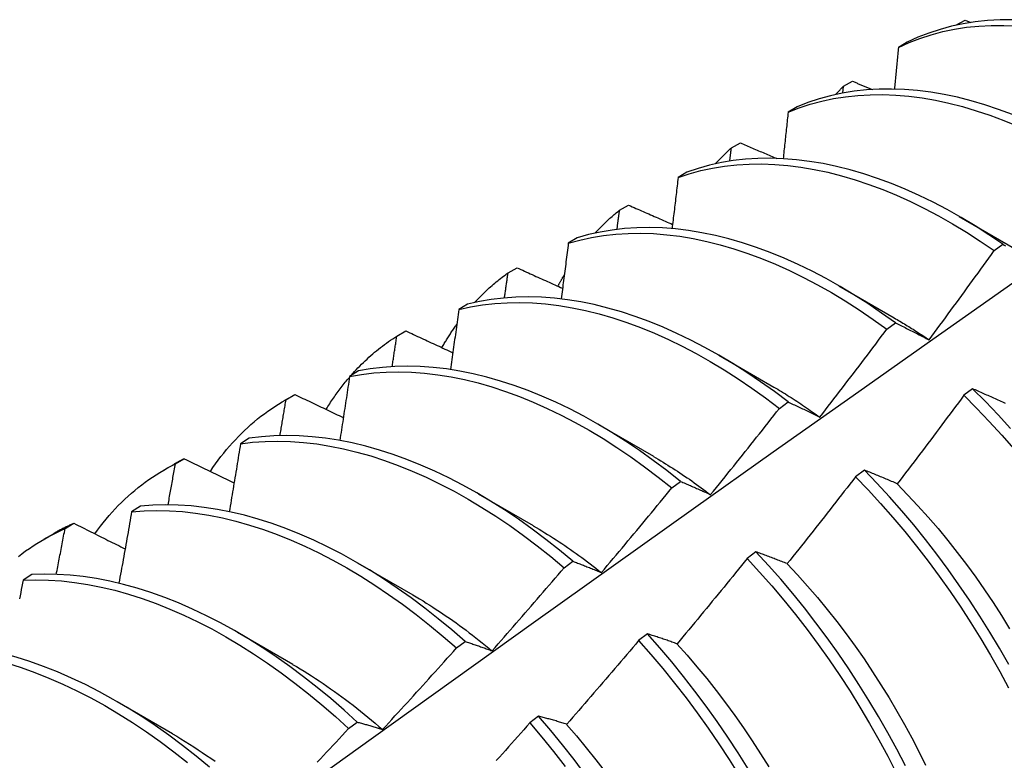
# Model space of a CAD drawing. Header units: inches. Extents: x 24 to 669, y 73 to 311.
# Tile 96 of 149: x 600.774 to 601.059, y 267.246 to 267.461. Entities that reach past the tile are written whole.
import ezdxf

# ---------------------------------------------------------------- set-up
doc = ezdxf.new("R2010")
doc.units = ezdxf.units.IN
doc.header["$MEASUREMENT"] = 0
doc.layers.add('Visible Edges(ANSI)', color=7, linetype='Continuous', lineweight=25)

msp = doc.modelspace()

# ---------------------------------------------------------------- linework, layer by layer
at = {"layer": 'Visible Edges(ANSI)'}
for p, q in [((601.04514, 267.45897), (601.04778, 267.4604)), ((601.04778, 267.4604), (601.04947, 267.45972)), ((601.04508, 267.4589), (601.04514, 267.45897)), ((601.04514, 267.45891), (601.04514, 267.45897)), ((601.03107, 267.45401), (601.02849, 267.45251)), ((601.01261, 267.44127), (601.01523, 267.4427)), ((601.01239, 267.43929), (601.01261, 267.44127)), ((600.99916, 267.4353), (600.99658, 267.43378)), ((600.98017, 267.42342), (600.98278, 267.42487)), ((600.96733, 267.41644), (600.96476, 267.41491)), ((600.94782, 267.40544), (600.95043, 267.4069)), ((601.0461, 267.40362), (601.06205, 267.39439)), ((600.93557, 267.39743), (600.933, 267.39589)), ((601.05618, 267.39374), (601.05869, 267.39557)), ((600.91557, 267.38732), (600.91817, 267.38879)), ((601.0113, 267.38358), (601.02725, 267.37435)), ((600.90388, 267.37827), (600.90132, 267.37671)), ((601.02513, 267.371), (601.02764, 267.37284)), ((600.8834, 267.36905), (600.886, 267.37053)), ((600.9765, 267.36354), (600.99246, 267.35431)), ((600.87226, 267.35895), (600.86971, 267.35738)), ((600.85084, 267.35037), (600.85365, 267.35199)), ((600.85132, 267.35064), (600.85391, 267.35214)), ((600.85391, 267.35214), (600.85365, 267.35199)), ((601.04994, 267.3538), (601.04741, 267.35191)), ((600.99405, 267.34814), (600.99656, 267.34999)), ((600.94171, 267.3435), (600.95766, 267.33427)), ((600.84071, 267.33948), (600.83816, 267.33791)), ((600.81604, 267.33033), (600.81885, 267.33195)), ((600.81932, 267.33209), (600.82191, 267.33359)), ((601.01864, 267.33028), (601.01611, 267.32837)), ((600.96294, 267.32516), (600.96545, 267.32702)), ((600.90691, 267.32346), (600.92286, 267.31424)), ((600.80922, 267.31986), (600.80667, 267.31827)), ((600.78741, 267.31338), (600.78999, 267.3149)), ((600.78124, 267.31029), (600.78405, 267.31191)), ((600.98729, 267.30666), (600.98475, 267.30474)), ((600.87211, 267.30343), (600.88806, 267.2942)), ((600.9318, 267.30206), (600.93432, 267.30393)), ((600.77778, 267.30009), (600.77525, 267.29849)), ((600.83731, 267.28339), (600.85326, 267.27416)), ((600.95588, 267.28294), (600.95334, 267.28102)), ((600.90063, 267.27886), (600.90315, 267.28073)), ((600.80251, 267.26335), (600.81846, 267.25412)), ((600.86942, 267.25554), (600.87194, 267.25743)), ((600.92442, 267.25914), (600.92188, 267.25721))]:
    msp.add_line(p, q, dxfattribs=at)
at = {"layer": 'Visible Edges(ANSI)', "flags": 128}
for points in [[(601.06156, 267.46051), (601.05789, 267.46048), (601.05428, 267.46027), (601.05074, 267.4599), (601.04727, 267.45934), (601.04387, 267.45862), (601.04055, 267.45772), (601.0373, 267.45666), (601.03414, 267.45542), (601.03107, 267.45401)], [(601.02849, 267.45251), (601.03157, 267.4539), (601.03473, 267.45512), (601.03798, 267.45618), (601.04131, 267.45706), (601.04472, 267.45777), (601.0482, 267.45831), (601.05174, 267.45868), (601.05536, 267.45887), (601.05903, 267.45888), (601.06275, 267.45873)], [(601.02849, 267.45251), (601.02844, 267.452), (601.02839, 267.4515), (601.02835, 267.451), (601.0283, 267.4505), (601.02825, 267.45), (601.0282, 267.4495), (601.02816, 267.449), (601.02811, 267.4485), (601.02806, 267.44799), (601.02801, 267.44749), (601.02797, 267.44699), (601.02792, 267.44649), (601.02787, 267.44599), (601.02782, 267.44548), (601.02777, 267.44498), (601.02772, 267.44448), (601.02768, 267.44398), (601.02763, 267.44348), (601.02758, 267.44297), (601.02753, 267.44247), (601.02748, 267.44197), (601.02743, 267.44146), (601.02738, 267.44096), (601.02733, 267.44046)], [(601.01523, 267.4427), (601.01547, 267.4426), (601.01571, 267.4425), (601.01594, 267.44241), (601.01618, 267.44231), (601.01642, 267.44221), (601.01666, 267.44211), (601.0169, 267.44201), (601.01713, 267.44191), (601.01737, 267.44181), (601.01761, 267.44172), (601.01785, 267.44162), (601.01808, 267.44152), (601.01832, 267.44142), (601.01856, 267.44132), (601.0188, 267.44122), (601.01904, 267.44113), (601.01927, 267.44103), (601.01951, 267.44093), (601.01975, 267.44083), (601.01999, 267.44073), (601.02023, 267.44063), (601.02046, 267.44054), (601.0207, 267.44044), (601.02094, 267.44034)], [(601.0615, 267.43309), (601.05749, 267.43459), (601.0535, 267.43592), (601.04954, 267.43708), (601.04561, 267.43808), (601.04171, 267.4389), (601.03785, 267.43955), (601.03403, 267.44003), (601.03026, 267.44034), (601.02654, 267.44047), (601.02288, 267.44043), (601.01927, 267.44022), (601.01574, 267.43983), (601.01227, 267.43927), (601.00887, 267.43853), (601.00555, 267.43763), (601.00231, 267.43655), (600.99916, 267.4353)], [(601.01028, 267.43886), (601.01037, 267.43896), (601.01047, 267.43907), (601.01056, 267.43917), (601.01066, 267.43927), (601.01075, 267.43937), (601.01085, 267.43947), (601.01095, 267.43958), (601.01104, 267.43968), (601.01114, 267.43978), (601.01124, 267.43988), (601.01133, 267.43998), (601.01143, 267.44008), (601.01153, 267.44018), (601.01162, 267.44028), (601.01172, 267.44038), (601.01182, 267.44048), (601.01192, 267.44058), (601.01201, 267.44068), (601.01211, 267.44078), (601.01221, 267.44087), (601.01231, 267.44097), (601.01241, 267.44107), (601.01251, 267.44117), (601.01261, 267.44127)], [(600.99658, 267.43378), (600.99974, 267.43502), (601.00299, 267.43608), (601.00632, 267.43698), (601.00972, 267.4377), (601.01319, 267.43825), (601.01673, 267.43862), (601.02034, 267.43882), (601.02401, 267.43885), (601.02773, 267.4387), (601.0315, 267.43838), (601.03533, 267.43789), (601.03919, 267.43722), (601.04309, 267.43639), (601.04703, 267.43538), (601.05099, 267.4342), (601.05498, 267.43286), (601.05899, 267.43135), (601.06302, 267.42968)], [(600.99658, 267.43378), (600.99653, 267.43322), (600.99647, 267.43266), (600.99641, 267.4321), (600.99635, 267.43154), (600.99629, 267.43098), (600.99623, 267.43042), (600.99617, 267.42986), (600.99611, 267.4293), (600.99605, 267.42874), (600.99599, 267.42818), (600.99593, 267.42762), (600.99587, 267.42706), (600.99581, 267.4265), (600.99575, 267.42594), (600.99569, 267.42537), (600.99563, 267.42481), (600.99557, 267.42425), (600.99551, 267.42369), (600.99545, 267.42313), (600.99539, 267.42257), (600.99533, 267.422), (600.99527, 267.42144), (600.99521, 267.42088), (600.99515, 267.42032)], [(600.97548, 267.41882), (600.97567, 267.41902), (600.97585, 267.41923), (600.97604, 267.41943), (600.97623, 267.41963), (600.97642, 267.41983), (600.97661, 267.42002), (600.9768, 267.42022), (600.977, 267.42042), (600.97719, 267.42061), (600.97738, 267.42081), (600.97758, 267.421), (600.97777, 267.42119), (600.97797, 267.42138), (600.97816, 267.42157), (600.97836, 267.42176), (600.97856, 267.42195), (600.97876, 267.42214), (600.97896, 267.42233), (600.97916, 267.42251), (600.97936, 267.42269), (600.97956, 267.42288), (600.97976, 267.42306), (600.97996, 267.42324), (600.98017, 267.42342)], [(600.97971, 267.41961), (600.97972, 267.41977), (600.97974, 267.41993), (600.97976, 267.42009), (600.97978, 267.42025), (600.9798, 267.42041), (600.97982, 267.42056), (600.97984, 267.42072), (600.97986, 267.42088), (600.97988, 267.42104), (600.9799, 267.4212), (600.97992, 267.42136), (600.97994, 267.42152), (600.97996, 267.42168), (600.97997, 267.42184), (600.97999, 267.42199), (600.98001, 267.42215), (600.98003, 267.42231), (600.98005, 267.42247), (600.98007, 267.42263), (600.98009, 267.42279), (600.98011, 267.42295), (600.98013, 267.42311), (600.98015, 267.42326), (600.98017, 267.42342)], [(600.98278, 267.42487), (600.98322, 267.42468), (600.98366, 267.4245), (600.98409, 267.42431), (600.98453, 267.42412), (600.98497, 267.42394), (600.9854, 267.42375), (600.98584, 267.42356), (600.98628, 267.42338), (600.98671, 267.42319), (600.98715, 267.423), (600.98759, 267.42282), (600.98802, 267.42263), (600.98846, 267.42245), (600.9889, 267.42226), (600.98934, 267.42207), (600.98977, 267.42189), (600.99021, 267.4217), (600.99065, 267.42151), (600.99109, 267.42133), (600.99153, 267.42114), (600.99196, 267.42096), (600.9924, 267.42077), (600.99284, 267.42058), (600.99328, 267.4204)], [(601.05869, 267.39557), (601.05469, 267.3983), (601.05067, 267.40088), (601.04664, 267.40331), (601.0426, 267.40559), (601.03856, 267.40772), (601.03452, 267.40969), (601.03048, 267.4115), (601.02646, 267.41315), (601.02246, 267.41463), (601.01847, 267.41595), (601.01451, 267.41711), (601.01058, 267.41809), (601.00668, 267.4189), (601.00282, 267.41955), (600.999, 267.42002), (600.99524, 267.42031), (600.99152, 267.42044), (600.98786, 267.42038), (600.98426, 267.42016), (600.98073, 267.41976), (600.97727, 267.41919), (600.97387, 267.41844), (600.97056, 267.41753), (600.96733, 267.41644)], [(600.96476, 267.41491), (600.968, 267.41598), (600.97132, 267.41689), (600.97471, 267.41762), (600.97818, 267.41818), (600.98172, 267.41856), (600.98533, 267.41878), (600.98899, 267.41881), (600.99271, 267.41868), (600.99648, 267.41837), (601.0003, 267.41788), (601.00416, 267.41723), (601.00806, 267.4164), (601.012, 267.41541), (601.01596, 267.41424), (601.01995, 267.41291), (601.02396, 267.41141), (601.02798, 267.40975), (601.03201, 267.40792), (601.03605, 267.40594), (601.0401, 267.4038), (601.04413, 267.40151), (601.04816, 267.39907), (601.05218, 267.39648), (601.05618, 267.39374)], [(600.96476, 267.41491), (600.96469, 267.41429), (600.96461, 267.41368), (600.96454, 267.41306), (600.96447, 267.41244), (600.9644, 267.41183), (600.96433, 267.41121), (600.96426, 267.41059), (600.96418, 267.40998), (600.96411, 267.40936), (600.96404, 267.40874), (600.96397, 267.40813), (600.96389, 267.40751), (600.96382, 267.40689), (600.96375, 267.40627), (600.96368, 267.40565), (600.9636, 267.40504), (600.96353, 267.40442), (600.96346, 267.4038), (600.96338, 267.40318), (600.96331, 267.40256), (600.96324, 267.40194), (600.96316, 267.40133), (600.96309, 267.40071), (600.96301, 267.40009)], [(600.94068, 267.39878), (600.94096, 267.39908), (600.94124, 267.39938), (600.94152, 267.39968), (600.94181, 267.39998), (600.9421, 267.40027), (600.94238, 267.40056), (600.94267, 267.40085), (600.94296, 267.40114), (600.94325, 267.40143), (600.94355, 267.40171), (600.94384, 267.40199), (600.94414, 267.40227), (600.94444, 267.40255), (600.94474, 267.40282), (600.94504, 267.40309), (600.94534, 267.40336), (600.94565, 267.40363), (600.94595, 267.4039), (600.94626, 267.40416), (600.94657, 267.40442), (600.94688, 267.40468), (600.94719, 267.40493), (600.94751, 267.40519), (600.94782, 267.40544)], [(600.94709, 267.39987), (600.94712, 267.4001), (600.94715, 267.40034), (600.94718, 267.40057), (600.94721, 267.4008), (600.94724, 267.40103), (600.94727, 267.40127), (600.9473, 267.4015), (600.94733, 267.40173), (600.94736, 267.40196), (600.94739, 267.40219), (600.94742, 267.40243), (600.94745, 267.40266), (600.94749, 267.40289), (600.94752, 267.40312), (600.94755, 267.40335), (600.94758, 267.40359), (600.94761, 267.40382), (600.94764, 267.40405), (600.94767, 267.40428), (600.9477, 267.40451), (600.94773, 267.40475), (600.94776, 267.40498), (600.94779, 267.40521), (600.94782, 267.40544)], [(600.95043, 267.4069), (600.95096, 267.40667), (600.95149, 267.40643), (600.95202, 267.4062), (600.95255, 267.40597), (600.95307, 267.40573), (600.9536, 267.4055), (600.95413, 267.40527), (600.95466, 267.40504), (600.95519, 267.4048), (600.95572, 267.40457), (600.95625, 267.40434), (600.95678, 267.40411), (600.95731, 267.40387), (600.95785, 267.40364), (600.95838, 267.40341), (600.95891, 267.40318), (600.95944, 267.40294), (600.95997, 267.40271), (600.9605, 267.40248), (600.96103, 267.40225), (600.96156, 267.40201), (600.9621, 267.40178), (600.96263, 267.40155), (600.96316, 267.40132)], [(601.02764, 267.37284), (601.02365, 267.3757), (601.01965, 267.37842), (601.01563, 267.38099), (601.0116, 267.38341), (601.00756, 267.38568), (601.00352, 267.3878), (600.99948, 267.38976), (600.99545, 267.39156), (600.99143, 267.3932), (600.98742, 267.39468), (600.98343, 267.39599), (600.97947, 267.39713), (600.97554, 267.3981), (600.97165, 267.39891), (600.96779, 267.39954), (600.96398, 267.4), (600.96022, 267.40029), (600.9565, 267.4004), (600.95285, 267.40034), (600.94925, 267.4001), (600.94572, 267.39969), (600.94226, 267.39911), (600.93888, 267.39836), (600.93557, 267.39743)], [(600.933, 267.39589), (600.93632, 267.3968), (600.93971, 267.39754), (600.94318, 267.39811), (600.94671, 267.39851), (600.95031, 267.39873), (600.95397, 267.39878), (600.95769, 267.39865), (600.96146, 267.39835), (600.96527, 267.39788), (600.96913, 267.39723), (600.97303, 267.39642), (600.97696, 267.39543), (600.98092, 267.39427), (600.98491, 267.39295), (600.98892, 267.39146), (600.99294, 267.38981), (600.99698, 267.388), (601.00102, 267.38602), (601.00506, 267.38389), (601.0091, 267.38161), (601.01313, 267.37918), (601.01715, 267.37659), (601.02115, 267.37387), (601.02513, 267.371)], [(600.933, 267.39589), (600.93292, 267.39522), (600.93283, 267.39455), (600.93275, 267.39388), (600.93266, 267.39321), (600.93258, 267.39253), (600.93249, 267.39186), (600.93241, 267.39119), (600.93232, 267.39052), (600.93224, 267.38985), (600.93215, 267.38918), (600.93206, 267.38851), (600.93198, 267.38784), (600.93189, 267.38717), (600.9318, 267.38649), (600.93172, 267.38582), (600.93163, 267.38515), (600.93154, 267.38448), (600.93145, 267.38381), (600.93137, 267.38313), (600.93128, 267.38246), (600.93119, 267.38179), (600.9311, 267.38112), (600.93101, 267.38044), (600.93092, 267.37977)], [(601.05869, 267.39557), (601.05911, 267.39536), (601.05952, 267.39514)], [(601.03735, 267.36795), (601.03814, 267.36902), (601.03894, 267.37009), (601.03973, 267.37115), (601.04052, 267.37222), (601.04131, 267.37329), (601.0421, 267.37436), (601.04289, 267.37543), (601.04368, 267.37651), (601.04447, 267.37758), (601.04526, 267.37865), (601.04604, 267.37972), (601.04683, 267.3808), (601.04761, 267.38187), (601.04839, 267.38295), (601.04918, 267.38403), (601.04996, 267.3851), (601.05074, 267.38618), (601.05152, 267.38726), (601.0523, 267.38834), (601.05308, 267.38942), (601.05385, 267.3905), (601.05463, 267.39158), (601.05541, 267.39266), (601.05618, 267.39374)], [(600.91817, 267.38879), (600.91871, 267.38854), (600.91926, 267.38829), (600.91981, 267.38805), (600.92035, 267.3878), (600.9209, 267.38755), (600.92145, 267.3873), (600.922, 267.38705), (600.92254, 267.38681), (600.92309, 267.38656), (600.92364, 267.38631), (600.92419, 267.38606), (600.92474, 267.38582), (600.92528, 267.38557), (600.92583, 267.38532), (600.92638, 267.38508), (600.92693, 267.38483), (600.92748, 267.38458), (600.92803, 267.38433), (600.92858, 267.38409), (600.92913, 267.38384), (600.92968, 267.38359), (600.93023, 267.38335), (600.93078, 267.3831), (600.93133, 267.38285)], [(600.90588, 267.37874), (600.90625, 267.37914), (600.90663, 267.37954), (600.90701, 267.37994), (600.90739, 267.38033), (600.90777, 267.38071), (600.90816, 267.3811), (600.90855, 267.38148), (600.90894, 267.38185), (600.90933, 267.38222), (600.90973, 267.38259), (600.91013, 267.38295), (600.91053, 267.38331), (600.91094, 267.38367), (600.91135, 267.38402), (600.91176, 267.38437), (600.91217, 267.38471), (600.91258, 267.38505), (600.913, 267.38539), (600.91342, 267.38572), (600.91385, 267.38605), (600.91427, 267.38637), (600.9147, 267.38669), (600.91513, 267.38701), (600.91557, 267.38732)], [(600.91453, 267.38007), (600.91457, 267.38037), (600.91462, 267.38067), (600.91466, 267.38098), (600.9147, 267.38128), (600.91475, 267.38158), (600.91479, 267.38188), (600.91483, 267.38219), (600.91488, 267.38249), (600.91492, 267.38279), (600.91496, 267.38309), (600.91501, 267.38339), (600.91505, 267.3837), (600.91509, 267.384), (600.91514, 267.3843), (600.91518, 267.3846), (600.91522, 267.3849), (600.91527, 267.38521), (600.91531, 267.38551), (600.91535, 267.38581), (600.91539, 267.38611), (600.91544, 267.38641), (600.91548, 267.38672), (600.91552, 267.38702), (600.91557, 267.38732)], [(600.92999, 267.38345), (600.93007, 267.38359), (600.93014, 267.38373), (600.93022, 267.38387), (600.93029, 267.38401), (600.93037, 267.38415), (600.93044, 267.38429), (600.93052, 267.38443), (600.93059, 267.38457), (600.93067, 267.38471), (600.93075, 267.38485), (600.93082, 267.38499), (600.9309, 267.38513), (600.93098, 267.38526), (600.93105, 267.3854), (600.93113, 267.38554), (600.93121, 267.38568), (600.93129, 267.38581), (600.93136, 267.38595), (600.93144, 267.38609), (600.93152, 267.38622), (600.9316, 267.38636), (600.93168, 267.3865), (600.93176, 267.38663), (600.93184, 267.38677)], [(600.62036, 267.06746), (600.64379, 267.08453), (600.66719, 267.10157), (600.69055, 267.11857), (600.71389, 267.13553), (600.73721, 267.15245), (600.7605, 267.16933), (600.78377, 267.18616), (600.80701, 267.20295), (600.83023, 267.2197), (600.85344, 267.2364), (600.87662, 267.25305), (600.89979, 267.26965), (600.92294, 267.2862), (600.94607, 267.3027), (600.96919, 267.31915), (600.9923, 267.33555), (601.0154, 267.35189), (601.03849, 267.36818), (601.06157, 267.38441)], [(600.99656, 267.34999), (600.9926, 267.35298), (600.98862, 267.35583), (600.98462, 267.35853), (600.9806, 267.3611), (600.97656, 267.36351), (600.97252, 267.36577), (600.96848, 267.36788), (600.96444, 267.36983), (600.96041, 267.37162), (600.95639, 267.37325), (600.95238, 267.37472), (600.9484, 267.37602), (600.94444, 267.37715), (600.94051, 267.37812), (600.93662, 267.37891), (600.93277, 267.37953), (600.92896, 267.37998), (600.9252, 267.38026), (600.92149, 267.38036), (600.91783, 267.38029), (600.91424, 267.38004), (600.91072, 267.37962), (600.90726, 267.37903), (600.90388, 267.37827)], [(600.90132, 267.37671), (600.90471, 267.37746), (600.90817, 267.37804), (600.9117, 267.37845), (600.9153, 267.37868), (600.91896, 267.37874), (600.92267, 267.37862), (600.92643, 267.37833), (600.93025, 267.37787), (600.9341, 267.37724), (600.938, 267.37643), (600.94193, 267.37545), (600.94589, 267.37431), (600.94988, 267.373), (600.95388, 267.37152), (600.9579, 267.36987), (600.96194, 267.36807), (600.96598, 267.36611), (600.97002, 267.36399), (600.97406, 267.36171), (600.97809, 267.35929), (600.98211, 267.35671), (600.98611, 267.35399), (600.99009, 267.35114), (600.99405, 267.34814)], [(600.90132, 267.37671), (600.90122, 267.37599), (600.90112, 267.37527), (600.90102, 267.37455), (600.90092, 267.37383), (600.90082, 267.3731), (600.90072, 267.37238), (600.90062, 267.37166), (600.90052, 267.37094), (600.90042, 267.37021), (600.90032, 267.36949), (600.90022, 267.36877), (600.90012, 267.36805), (600.90001, 267.36732), (600.89991, 267.3666), (600.89981, 267.36588), (600.89971, 267.36515), (600.8996, 267.36443), (600.8995, 267.36371), (600.8994, 267.36298), (600.89929, 267.36226), (600.89919, 267.36153), (600.89909, 267.36081), (600.89898, 267.36009), (600.89888, 267.35936)], [(601.02726, 267.37431), (601.02768, 267.37406), (601.0281, 267.37382), (601.02853, 267.37357), (601.02895, 267.37332), (601.02937, 267.37307), (601.02979, 267.37281), (601.03021, 267.37256), (601.03064, 267.3723), (601.03106, 267.37204), (601.03148, 267.37178), (601.0319, 267.37152), (601.03232, 267.37125), (601.03274, 267.37099), (601.03316, 267.37072), (601.03358, 267.37045), (601.034, 267.37017), (601.03442, 267.3699), (601.03484, 267.36962), (601.03526, 267.36935), (601.03568, 267.36907), (601.0361, 267.36879), (601.03652, 267.3685), (601.03693, 267.36822), (601.03735, 267.36793)], [(600.89644, 267.36569), (600.89661, 267.36598), (600.89677, 267.36627), (600.89694, 267.36656), (600.89711, 267.36685), (600.89728, 267.36714), (600.89746, 267.36743), (600.89763, 267.36771), (600.8978, 267.368), (600.89798, 267.36828), (600.89815, 267.36856), (600.89833, 267.36885), (600.89851, 267.36913), (600.89869, 267.3694), (600.89887, 267.36968), (600.89905, 267.36996), (600.89923, 267.37023), (600.89941, 267.37051), (600.8996, 267.37078), (600.89978, 267.37105), (600.89997, 267.37132), (600.90016, 267.37159), (600.90034, 267.37186), (600.90053, 267.37213), (600.90072, 267.37239)], [(601.02764, 267.37284), (601.02803, 267.37265), (601.02843, 267.37245), (601.02883, 267.37226), (601.02922, 267.37206), (601.02962, 267.37186), (601.03002, 267.37167), (601.03042, 267.37147), (601.03083, 267.37127), (601.03123, 267.37107), (601.03163, 267.37087), (601.03203, 267.37066), (601.03244, 267.37046), (601.03284, 267.37026), (601.03325, 267.37005), (601.03366, 267.36984), (601.03406, 267.36964), (601.03447, 267.36943), (601.03488, 267.36922), (601.03529, 267.36901), (601.0357, 267.3688), (601.03611, 267.36859), (601.03652, 267.36838), (601.03694, 267.36816), (601.03735, 267.36795)], [(600.87013, 267.35764), (600.87063, 267.3582), (600.87113, 267.35875), (600.87163, 267.35929), (600.87215, 267.35983), (600.87266, 267.36036), (600.87318, 267.36088), (600.87371, 267.3614), (600.87424, 267.36191), (600.87478, 267.36241), (600.87532, 267.3629), (600.87587, 267.36339), (600.87642, 267.36387), (600.87697, 267.36434), (600.87753, 267.36481), (600.8781, 267.36526), (600.87867, 267.36571), (600.87924, 267.36616), (600.87982, 267.36659), (600.88041, 267.36702), (600.881, 267.36744), (600.88159, 267.36786), (600.88219, 267.36826), (600.88279, 267.36866), (600.8834, 267.36905)], [(600.88203, 267.3602), (600.88209, 267.36057), (600.88215, 267.36094), (600.8822, 267.36131), (600.88226, 267.36168), (600.88232, 267.36205), (600.88238, 267.36241), (600.88243, 267.36278), (600.88249, 267.36315), (600.88255, 267.36352), (600.88261, 267.36389), (600.88266, 267.36426), (600.88272, 267.36463), (600.88278, 267.365), (600.88283, 267.36537), (600.88289, 267.36574), (600.88295, 267.3661), (600.883, 267.36647), (600.88306, 267.36684), (600.88312, 267.36721), (600.88317, 267.36758), (600.88323, 267.36795), (600.88329, 267.36832), (600.88334, 267.36869), (600.8834, 267.36905)], [(600.886, 267.37053), (600.88656, 267.37027), (600.88712, 267.37001), (600.88769, 267.36975), (600.88825, 267.36948), (600.88882, 267.36922), (600.88938, 267.36896), (600.88994, 267.3687), (600.89051, 267.36843), (600.89108, 267.36817), (600.89164, 267.36791), (600.89221, 267.36765), (600.89277, 267.36739), (600.89334, 267.36712), (600.8939, 267.36686), (600.89447, 267.3666), (600.89504, 267.36634), (600.8956, 267.36608), (600.89617, 267.36581), (600.89674, 267.36555), (600.89731, 267.36529), (600.89787, 267.36503), (600.89844, 267.36477), (600.89901, 267.3645), (600.89958, 267.36424)], [(601.00578, 267.34562), (601.00659, 267.34667), (601.00741, 267.34772), (601.00822, 267.34878), (601.00904, 267.34983), (601.00985, 267.35088), (601.01066, 267.35193), (601.01147, 267.35299), (601.01228, 267.35404), (601.01309, 267.35509), (601.0139, 267.35615), (601.01471, 267.35721), (601.01551, 267.35826), (601.01632, 267.35932), (601.01712, 267.36038), (601.01793, 267.36144), (601.01873, 267.3625), (601.01953, 267.36356), (601.02033, 267.36462), (601.02113, 267.36568), (601.02193, 267.36674), (601.02273, 267.36781), (601.02353, 267.36887), (601.02433, 267.36994), (601.02513, 267.371)], [(600.96545, 267.32702), (600.96153, 267.33013), (600.95757, 267.33311), (600.95358, 267.33595), (600.94958, 267.33865), (600.94556, 267.3412), (600.94153, 267.34361), (600.93749, 267.34586), (600.93344, 267.34796), (600.9294, 267.3499), (600.92537, 267.35169), (600.92135, 267.35331), (600.91735, 267.35476), (600.91337, 267.35605), (600.90941, 267.35718), (600.90548, 267.35813), (600.90159, 267.35891), (600.89774, 267.35952), (600.89393, 267.35996), (600.89018, 267.36023), (600.88647, 267.36032), (600.88282, 267.36024), (600.87923, 267.35998), (600.87571, 267.35955), (600.87226, 267.35895)], [(600.86293, 267.34784), (600.86319, 267.34825), (600.86345, 267.34867), (600.86371, 267.34908), (600.86397, 267.34949), (600.86423, 267.34989), (600.8645, 267.3503), (600.86477, 267.3507), (600.86504, 267.3511), (600.86532, 267.35149), (600.86559, 267.35188), (600.86587, 267.35227), (600.86615, 267.35266), (600.86643, 267.35305), (600.86671, 267.35343), (600.867, 267.35381), (600.86729, 267.35419), (600.86758, 267.35456), (600.86787, 267.35494), (600.86817, 267.35531), (600.86846, 267.35567), (600.86876, 267.35604), (600.86906, 267.3564), (600.86936, 267.35676), (600.86967, 267.35711)], [(600.86971, 267.35738), (600.86959, 267.35661), (600.86948, 267.35584), (600.86936, 267.35507), (600.86925, 267.3543), (600.86913, 267.35353), (600.86901, 267.35276), (600.8689, 267.35199), (600.86878, 267.35122), (600.86866, 267.35045), (600.86854, 267.34968), (600.86843, 267.3489), (600.86831, 267.34813), (600.86819, 267.34736), (600.86807, 267.34659), (600.86795, 267.34582), (600.86784, 267.34504), (600.86772, 267.34427), (600.8676, 267.3435), (600.86748, 267.34273), (600.86736, 267.34195), (600.86724, 267.34118), (600.86712, 267.34041), (600.867, 267.33963), (600.86688, 267.33886)], [(600.86971, 267.35738), (600.87317, 267.35797), (600.87669, 267.35839), (600.88029, 267.35863), (600.88394, 267.3587), (600.88765, 267.3586), (600.89141, 267.35832), (600.89522, 267.35786), (600.89908, 267.35724), (600.90297, 267.35644), (600.9069, 267.35548), (600.91086, 267.35434), (600.91484, 267.35304), (600.91885, 267.35157), (600.92287, 267.34994), (600.9269, 267.34814), (600.93094, 267.34619), (600.93498, 267.34408), (600.93902, 267.34181), (600.94305, 267.3394), (600.94707, 267.33683), (600.95108, 267.33412), (600.95506, 267.33127), (600.95901, 267.32828), (600.96294, 267.32516)], [(600.99245, 267.3543), (600.99301, 267.35398), (600.99357, 267.35365), (600.99412, 267.35332), (600.99468, 267.35298), (600.99524, 267.35264), (600.9958, 267.3523), (600.99635, 267.35195), (600.99691, 267.35161), (600.99747, 267.35125), (600.99802, 267.3509), (600.99858, 267.35054), (600.99913, 267.35018), (600.99969, 267.34981), (601.00024, 267.34945), (601.00079, 267.34907), (601.00135, 267.3487), (601.0019, 267.34832), (601.00245, 267.34794), (601.00301, 267.34756), (601.00356, 267.34717), (601.00411, 267.34678), (601.00466, 267.34639), (601.00521, 267.34599), (601.00576, 267.34559)], [(600.85391, 267.35214), (600.85449, 267.35186), (600.85507, 267.35158), (600.85565, 267.3513), (600.85623, 267.35103), (600.85681, 267.35075), (600.8574, 267.35047), (600.85798, 267.35019), (600.85856, 267.34992), (600.85914, 267.34964), (600.85972, 267.34936), (600.86031, 267.34909), (600.86089, 267.34881), (600.86147, 267.34853), (600.86206, 267.34825), (600.86264, 267.34798), (600.86322, 267.3477), (600.86381, 267.34742), (600.86439, 267.34715), (600.86498, 267.34687), (600.86556, 267.34659), (600.86615, 267.34631), (600.86673, 267.34604), (600.86732, 267.34576), (600.8679, 267.34548)], [(601.04741, 267.35191), (601.04662, 267.35083), (601.04583, 267.34976), (601.04503, 267.34869), (601.04424, 267.34762), (601.04344, 267.34655), (601.04264, 267.34548), (601.04185, 267.34441), (601.04105, 267.34334), (601.04025, 267.34227), (601.03945, 267.3412), (601.03865, 267.34013), (601.03784, 267.33907), (601.03704, 267.338), (601.03624, 267.33694), (601.03543, 267.33587), (601.03463, 267.33481), (601.03382, 267.33375), (601.03301, 267.33269), (601.03221, 267.33162), (601.0314, 267.33056), (601.03059, 267.3295), (601.02978, 267.32845), (601.02897, 267.32739), (601.02816, 267.32633)], [(601.04741, 267.35191), (601.05113, 267.34819), (601.05478, 267.34436), (601.05837, 267.34043), (601.0619, 267.3364)], [(601.05952, 267.34953), (601.05909, 267.34973), (601.05867, 267.34992), (601.05824, 267.35011), (601.05782, 267.35031), (601.0574, 267.3505), (601.05698, 267.35069), (601.05656, 267.35088), (601.05614, 267.35107), (601.05572, 267.35125), (601.0553, 267.35144), (601.05488, 267.35163), (601.05447, 267.35181), (601.05405, 267.352), (601.05364, 267.35218), (601.05322, 267.35237), (601.05281, 267.35255), (601.0524, 267.35273), (601.05199, 267.35291), (601.05158, 267.35309), (601.05117, 267.35327), (601.05076, 267.35345), (601.05035, 267.35363), (601.04994, 267.3538)], [(601.06092, 267.34235), (601.05732, 267.34628), (601.05366, 267.35009), (601.04994, 267.3538)], [(600.82947, 267.3299), (600.8302, 267.331), (600.83096, 267.33208), (600.83173, 267.33314), (600.83251, 267.33418), (600.83331, 267.3352), (600.83413, 267.3362), (600.83496, 267.33718), (600.83581, 267.33814), (600.83667, 267.33908), (600.83755, 267.34), (600.83844, 267.3409), (600.83935, 267.34178), (600.84027, 267.34263), (600.8412, 267.34347), (600.84215, 267.34428), (600.84312, 267.34508), (600.84409, 267.34585), (600.84509, 267.3466), (600.84609, 267.34733), (600.84711, 267.34804), (600.84814, 267.34872), (600.84919, 267.34938), (600.85025, 267.35002), (600.85132, 267.35064)], [(600.84959, 267.34026), (600.84966, 267.34069), (600.84974, 267.34112), (600.84981, 267.34156), (600.84988, 267.34199), (600.84996, 267.34242), (600.85003, 267.34286), (600.8501, 267.34329), (600.85017, 267.34372), (600.85025, 267.34415), (600.85032, 267.34459), (600.85039, 267.34502), (600.85046, 267.34545), (600.85053, 267.34589), (600.85061, 267.34632), (600.85068, 267.34675), (600.85075, 267.34718), (600.85082, 267.34762), (600.85089, 267.34805), (600.85096, 267.34848), (600.85104, 267.34891), (600.85111, 267.34935), (600.85118, 267.34978), (600.85125, 267.35021), (600.85132, 267.35064)], [(600.99656, 267.34999), (600.99693, 267.34982), (600.99731, 267.34965), (600.99769, 267.34947), (600.99807, 267.3493), (600.99844, 267.34912), (600.99882, 267.34895), (600.9992, 267.34877), (600.99958, 267.34859), (600.99997, 267.34841), (601.00035, 267.34823), (601.00073, 267.34805), (601.00111, 267.34787), (601.0015, 267.34769), (601.00188, 267.34751), (601.00227, 267.34732), (601.00266, 267.34714), (601.00304, 267.34695), (601.00343, 267.34676), (601.00382, 267.34658), (601.00421, 267.34639), (601.0046, 267.3462), (601.00499, 267.34601), (601.00538, 267.34582), (601.00578, 267.34562)], [(600.97418, 267.3232), (600.97502, 267.32423), (600.97586, 267.32526), (600.97669, 267.32629), (600.97753, 267.32732), (600.97836, 267.32836), (600.97919, 267.32939), (600.98003, 267.33043), (600.98086, 267.33146), (600.98169, 267.3325), (600.98252, 267.33354), (600.98335, 267.33458), (600.98418, 267.33562), (600.985, 267.33665), (600.98583, 267.3377), (600.98665, 267.33874), (600.98748, 267.33978), (600.9883, 267.34082), (600.98913, 267.34186), (600.98995, 267.34291), (600.99077, 267.34395), (600.99159, 267.345), (600.99241, 267.34604), (600.99323, 267.34709), (600.99405, 267.34814)], [(600.93432, 267.30393), (600.93042, 267.30717), (600.92649, 267.31027), (600.92253, 267.31324), (600.91855, 267.31608), (600.91454, 267.31877), (600.91052, 267.32131), (600.90649, 267.32371), (600.90245, 267.32595), (600.89841, 267.32804), (600.89437, 267.32997), (600.89033, 267.33175), (600.88632, 267.33336), (600.88231, 267.33481), (600.87833, 267.33609), (600.87438, 267.3372), (600.87045, 267.33814), (600.86656, 267.33891), (600.86272, 267.33952), (600.85891, 267.33994), (600.85516, 267.3402), (600.85145, 267.34028), (600.84781, 267.34019), (600.84423, 267.33992), (600.84071, 267.33948)], [(600.83816, 267.33791), (600.83803, 267.33709), (600.8379, 267.33627), (600.83776, 267.33545), (600.83763, 267.33464), (600.8375, 267.33382), (600.83736, 267.333), (600.83723, 267.33218), (600.83709, 267.33137), (600.83696, 267.33055), (600.83683, 267.32973), (600.83669, 267.32891), (600.83656, 267.32809), (600.83642, 267.32728), (600.83628, 267.32646), (600.83615, 267.32564), (600.83601, 267.32482), (600.83588, 267.324), (600.83574, 267.32318), (600.8356, 267.32236), (600.83546, 267.32154), (600.83533, 267.32072), (600.83519, 267.3199), (600.83505, 267.31908), (600.83491, 267.31826)], [(600.83816, 267.33791), (600.84168, 267.33833), (600.84527, 267.33858), (600.84892, 267.33866), (600.85263, 267.33857), (600.85639, 267.3383), (600.8602, 267.33786), (600.86405, 267.33724), (600.86794, 267.33646), (600.87186, 267.3355), (600.87582, 267.33438), (600.8798, 267.33308), (600.88381, 267.33162), (600.88783, 267.33), (600.89186, 267.32821), (600.8959, 267.32627), (600.89994, 267.32417), (600.90398, 267.32191), (600.90801, 267.3195), (600.91204, 267.31695), (600.91604, 267.31425), (600.92002, 267.3114), (600.92398, 267.30842), (600.92791, 267.30531), (600.9318, 267.30206)], [(600.95765, 267.33422), (600.95834, 267.33382), (600.95903, 267.33341), (600.95973, 267.33299), (600.96042, 267.33257), (600.96112, 267.33214), (600.96181, 267.33171), (600.9625, 267.33128), (600.96319, 267.33084), (600.96389, 267.33039), (600.96458, 267.32994), (600.96527, 267.32949), (600.96596, 267.32903), (600.96665, 267.32856), (600.96734, 267.32809), (600.96802, 267.32762), (600.96871, 267.32714), (600.9694, 267.32665), (600.97008, 267.32616), (600.97077, 267.32567), (600.97145, 267.32517), (600.97213, 267.32467), (600.97282, 267.32416), (600.9735, 267.32365), (600.97418, 267.32314)], [(600.79604, 267.31187), (600.79683, 267.31297), (600.79764, 267.31404), (600.79846, 267.31509), (600.7993, 267.31612), (600.80016, 267.31713), (600.80103, 267.31812), (600.80192, 267.31909), (600.80282, 267.32003), (600.80374, 267.32096), (600.80468, 267.32186), (600.80563, 267.32274), (600.80659, 267.3236), (600.80758, 267.32443), (600.80857, 267.32524), (600.80958, 267.32603), (600.81061, 267.3268), (600.81165, 267.32754), (600.81271, 267.32826), (600.81377, 267.32896), (600.81486, 267.32963), (600.81595, 267.33028), (600.81706, 267.33091), (600.81819, 267.33151), (600.81932, 267.33209)], [(600.81721, 267.32024), (600.8173, 267.32074), (600.81739, 267.32123), (600.81748, 267.32172), (600.81756, 267.32222), (600.81765, 267.32271), (600.81774, 267.32321), (600.81783, 267.3237), (600.81792, 267.32419), (600.81801, 267.32469), (600.8181, 267.32518), (600.81819, 267.32567), (600.81827, 267.32617), (600.81836, 267.32666), (600.81845, 267.32716), (600.81854, 267.32765), (600.81863, 267.32814), (600.81871, 267.32864), (600.8188, 267.32913), (600.81889, 267.32962), (600.81898, 267.33012), (600.81906, 267.33061), (600.81915, 267.3311), (600.81924, 267.33159), (600.81932, 267.33209)], [(600.82191, 267.33359), (600.82178, 267.33353), (600.82165, 267.33346), (600.82152, 267.3334), (600.82139, 267.33333), (600.82126, 267.33326), (600.82113, 267.3332), (600.82101, 267.33313), (600.82088, 267.33306), (600.82075, 267.333), (600.82062, 267.33293), (600.8205, 267.33286), (600.82037, 267.33279), (600.82024, 267.33272), (600.82011, 267.33266), (600.81999, 267.33259), (600.81986, 267.33252), (600.81973, 267.33245), (600.81961, 267.33238), (600.81948, 267.33231), (600.81936, 267.33224), (600.81923, 267.33217), (600.8191, 267.33209), (600.81898, 267.33202), (600.81885, 267.33195)], [(600.82191, 267.33359), (600.8225, 267.3333), (600.8231, 267.33301), (600.8237, 267.33272), (600.8243, 267.33242), (600.82489, 267.33213), (600.82549, 267.33184), (600.82609, 267.33155), (600.82669, 267.33125), (600.82729, 267.33096), (600.82789, 267.33067), (600.82849, 267.33038), (600.82909, 267.33008), (600.82969, 267.32979), (600.83029, 267.3295), (600.83089, 267.32921), (600.83149, 267.32892), (600.83209, 267.32862), (600.83269, 267.32833), (600.83329, 267.32804), (600.83389, 267.32775), (600.8345, 267.32745), (600.8351, 267.32716), (600.8357, 267.32687), (600.8363, 267.32658)], [(601.02816, 267.32633), (601.02775, 267.3265), (601.02735, 267.32668), (601.02694, 267.32685), (601.02654, 267.32702), (601.02614, 267.32719), (601.02573, 267.32736), (601.02533, 267.32753), (601.02493, 267.3277), (601.02453, 267.32786), (601.02414, 267.32803), (601.02374, 267.3282), (601.02334, 267.32836), (601.02294, 267.32853), (601.02255, 267.32869), (601.02215, 267.32885), (601.02176, 267.32901), (601.02137, 267.32917), (601.02098, 267.32933), (601.02058, 267.32949), (601.02019, 267.32965), (601.0198, 267.32981), (601.01942, 267.32997), (601.01903, 267.33012), (601.01864, 267.33028)], [(601.06041, 267.27407), (601.05773, 267.27879), (601.05495, 267.28346), (601.05206, 267.28808), (601.04909, 267.29264), (601.04602, 267.29714), (601.04287, 267.30158), (601.03963, 267.30594), (601.03631, 267.31022), (601.03291, 267.31442), (601.02944, 267.31853), (601.02591, 267.32255), (601.0223, 267.32647), (601.01864, 267.33028)], [(600.96545, 267.32702), (600.96581, 267.32687), (600.96617, 267.32672), (600.96652, 267.32657), (600.96688, 267.32642), (600.96724, 267.32627), (600.9676, 267.32611), (600.96796, 267.32596), (600.96832, 267.3258), (600.96868, 267.32565), (600.96904, 267.32549), (600.9694, 267.32533), (600.96977, 267.32517), (600.97013, 267.32501), (600.9705, 267.32485), (600.97086, 267.32469), (600.97123, 267.32453), (600.9716, 267.32437), (600.97196, 267.3242), (600.97233, 267.32404), (600.9727, 267.32387), (600.97307, 267.3237), (600.97344, 267.32353), (600.97381, 267.32337), (600.97418, 267.3232)], [(601.01611, 267.32837), (601.01529, 267.32732), (601.01448, 267.32626), (601.01366, 267.32521), (601.01284, 267.32416), (601.01203, 267.3231), (601.01121, 267.32205), (601.01039, 267.321), (601.00957, 267.31995), (601.00874, 267.3189), (601.00792, 267.31785), (601.0071, 267.3168), (601.00628, 267.31575), (601.00545, 267.31471), (601.00463, 267.31366), (601.0038, 267.31262), (601.00297, 267.31157), (601.00214, 267.31053), (601.00132, 267.30948), (601.00049, 267.30844), (600.99966, 267.3074), (600.99882, 267.30636), (600.99799, 267.30532), (600.99716, 267.30428), (600.99633, 267.30324)], [(601.01611, 267.32837), (601.01977, 267.32455), (601.02336, 267.32063), (601.0269, 267.31661), (601.03036, 267.31249), (601.03375, 267.30828), (601.03706, 267.30399), (601.0403, 267.29963), (601.04345, 267.29519), (601.04651, 267.29068), (601.04948, 267.28611), (601.05235, 267.28149), (601.05512, 267.27681), (601.0578, 267.27209), (601.06037, 267.26734)], [(601.02814, 267.32628), (601.03117, 267.32317), (601.03415, 267.31998), (601.03708, 267.31672), (601.03996, 267.31338), (601.04278, 267.30997), (601.04553, 267.30649), (601.04823, 267.30295), (601.05085, 267.29935), (601.05341, 267.2957), (601.0559, 267.29199), (601.05831, 267.28823), (601.06064, 267.28444)], [(600.94257, 267.30066), (600.94343, 267.30168), (600.94428, 267.30269), (600.94514, 267.3037), (600.946, 267.30472), (600.94685, 267.30573), (600.94771, 267.30675), (600.94856, 267.30776), (600.94941, 267.30878), (600.95026, 267.3098), (600.95111, 267.31082), (600.95196, 267.31184), (600.95281, 267.31286), (600.95366, 267.31388), (600.95451, 267.3149), (600.95536, 267.31592), (600.9562, 267.31695), (600.95705, 267.31797), (600.95789, 267.31899), (600.95873, 267.32002), (600.95958, 267.32105), (600.96042, 267.32207), (600.96126, 267.3231), (600.9621, 267.32413), (600.96294, 267.32516)], [(600.90315, 267.28073), (600.89929, 267.28409), (600.89539, 267.28732), (600.89146, 267.29041), (600.8875, 267.29338), (600.88351, 267.2962), (600.87951, 267.29888), (600.87548, 267.30142), (600.87145, 267.30381), (600.86741, 267.30604), (600.86337, 267.30812), (600.85933, 267.31005), (600.8553, 267.31181), (600.85128, 267.31341), (600.84728, 267.31485), (600.8433, 267.31612), (600.83934, 267.31722), (600.83542, 267.31815), (600.83154, 267.31892), (600.82769, 267.31951), (600.82389, 267.31993), (600.82014, 267.32017), (600.81644, 267.32024), (600.8128, 267.32014), (600.80922, 267.31986)], [(600.80667, 267.31827), (600.80652, 267.31741), (600.80637, 267.31655), (600.80622, 267.31569), (600.80607, 267.31483), (600.80592, 267.31397), (600.80577, 267.3131), (600.80562, 267.31224), (600.80546, 267.31138), (600.80531, 267.31052), (600.80516, 267.30966), (600.805, 267.30879), (600.80485, 267.30793), (600.8047, 267.30707), (600.80454, 267.30621), (600.80439, 267.30534), (600.80423, 267.30448), (600.80408, 267.30362), (600.80392, 267.30275), (600.80377, 267.30189), (600.80361, 267.30103), (600.80345, 267.30016), (600.8033, 267.2993), (600.80314, 267.29844), (600.80298, 267.29757)], [(600.80667, 267.31827), (600.81026, 267.31853), (600.8139, 267.31862), (600.81761, 267.31854), (600.82136, 267.31828), (600.82517, 267.31785), (600.82902, 267.31725), (600.83291, 267.31647), (600.83683, 267.31552), (600.84079, 267.31441), (600.84477, 267.31312), (600.84877, 267.31167), (600.85279, 267.31006), (600.85682, 267.30829), (600.86086, 267.30635), (600.8649, 267.30426), (600.86894, 267.30201), (600.87298, 267.29961), (600.877, 267.29706), (600.881, 267.29437), (600.88499, 267.29154), (600.88895, 267.28856), (600.89288, 267.28546), (600.89677, 267.28222), (600.90063, 267.27886)], [(600.78999, 267.3149), (600.78973, 267.31479), (600.78948, 267.31468), (600.78922, 267.31456), (600.78897, 267.31445), (600.78872, 267.31433), (600.78847, 267.31421), (600.78822, 267.3141), (600.78797, 267.31398), (600.78772, 267.31386), (600.78747, 267.31373), (600.78722, 267.31361), (600.78698, 267.31349), (600.78673, 267.31336), (600.78648, 267.31324), (600.78624, 267.31311), (600.78599, 267.31298), (600.78575, 267.31285), (600.7855, 267.31272), (600.78526, 267.31259), (600.78502, 267.31245), (600.78478, 267.31232), (600.78454, 267.31218), (600.78429, 267.31205), (600.78405, 267.31191)], [(600.78999, 267.3149), (600.7906, 267.31459), (600.79121, 267.31429), (600.79183, 267.31398), (600.79244, 267.31367), (600.79305, 267.31336), (600.79367, 267.31306), (600.79428, 267.31275), (600.7949, 267.31244), (600.79551, 267.31213), (600.79613, 267.31183), (600.79675, 267.31152), (600.79736, 267.31121), (600.79798, 267.3109), (600.7986, 267.3106), (600.79921, 267.31029), (600.79983, 267.30998), (600.80045, 267.30968), (600.80106, 267.30937), (600.80168, 267.30906), (600.8023, 267.30875), (600.80292, 267.30845), (600.80354, 267.30814), (600.80416, 267.30783), (600.80478, 267.30752)], [(600.92286, 267.31417), (600.92369, 267.31369), (600.92452, 267.3132), (600.92535, 267.3127), (600.92618, 267.3122), (600.92701, 267.31168), (600.92784, 267.31117), (600.92867, 267.31064), (600.92949, 267.31011), (600.93032, 267.30957), (600.93115, 267.30902), (600.93197, 267.30847), (600.93279, 267.3079), (600.93361, 267.30734), (600.93444, 267.30676), (600.93525, 267.30618), (600.93607, 267.30559), (600.93689, 267.305), (600.93771, 267.3044), (600.93852, 267.30379), (600.93933, 267.30317), (600.94014, 267.30255), (600.94095, 267.30192), (600.94176, 267.30129), (600.94257, 267.30065)], [(600.7739, 267.30531), (600.77495, 267.30611), (600.77601, 267.3069), (600.77708, 267.30766), (600.77817, 267.3084), (600.77927, 267.30911), (600.78039, 267.30979), (600.78153, 267.31045), (600.78268, 267.31109), (600.78384, 267.3117), (600.78502, 267.31229), (600.78621, 267.31285), (600.78741, 267.31338)], [(600.78488, 267.30015), (600.78498, 267.3007), (600.78509, 267.30125), (600.7852, 267.30181), (600.7853, 267.30236), (600.78541, 267.30291), (600.78552, 267.30346), (600.78562, 267.30401), (600.78573, 267.30456), (600.78584, 267.30512), (600.78594, 267.30567), (600.78605, 267.30622), (600.78615, 267.30677), (600.78626, 267.30732), (600.78636, 267.30787), (600.78647, 267.30842), (600.78657, 267.30898), (600.78668, 267.30953), (600.78678, 267.31008), (600.78689, 267.31063), (600.78699, 267.31118), (600.7871, 267.31173), (600.7872, 267.31228), (600.78731, 267.31283), (600.78741, 267.31338)], [(600.99633, 267.30324), (600.99594, 267.30339), (600.99556, 267.30354), (600.99517, 267.30369), (600.99479, 267.30384), (600.99441, 267.30399), (600.99402, 267.30414), (600.99364, 267.30428), (600.99326, 267.30443), (600.99288, 267.30458), (600.99251, 267.30472), (600.99213, 267.30486), (600.99175, 267.30501), (600.99137, 267.30515), (600.991, 267.30529), (600.99062, 267.30543), (600.99025, 267.30557), (600.98988, 267.30571), (600.98951, 267.30585), (600.98913, 267.30598), (600.98876, 267.30612), (600.98839, 267.30625), (600.98802, 267.30639), (600.98766, 267.30652), (600.98729, 267.30666)], [(601.03052, 267.24478), (601.02804, 267.24956), (601.02546, 267.25431), (601.02277, 267.25903), (601.01998, 267.26369), (601.01709, 267.26831), (601.01411, 267.27287), (601.01104, 267.27737), (601.00788, 267.2818), (601.00463, 267.28616), (601.00131, 267.29044), (600.99791, 267.29463), (600.99444, 267.29874), (600.99089, 267.30275), (600.98729, 267.30666)], [(600.93432, 267.30393), (600.93465, 267.30381), (600.93499, 267.30368), (600.93533, 267.30355), (600.93567, 267.30343), (600.936, 267.3033), (600.93634, 267.30317), (600.93668, 267.30304), (600.93702, 267.3029), (600.93736, 267.30277), (600.93771, 267.30264), (600.93805, 267.3025), (600.93839, 267.30237), (600.93874, 267.30223), (600.93908, 267.30209), (600.93943, 267.30195), (600.93977, 267.30181), (600.94012, 267.30167), (600.94047, 267.30153), (600.94082, 267.30139), (600.94117, 267.30125), (600.94152, 267.3011), (600.94187, 267.30096), (600.94222, 267.30081), (600.94257, 267.30066)], [(600.98475, 267.30474), (600.98392, 267.30371), (600.98308, 267.30267), (600.98224, 267.30164), (600.9814, 267.3006), (600.98056, 267.29957), (600.97972, 267.29853), (600.97888, 267.2975), (600.97804, 267.29647), (600.97719, 267.29544), (600.97635, 267.29441), (600.97551, 267.29338), (600.97466, 267.29235), (600.97381, 267.29132), (600.97297, 267.2903), (600.97212, 267.28927), (600.97127, 267.28825), (600.97042, 267.28722), (600.96957, 267.2862), (600.96872, 267.28517), (600.96787, 267.28415), (600.96701, 267.28313), (600.96616, 267.28211), (600.96531, 267.28109), (600.96445, 267.28007)], [(600.98475, 267.30474), (600.98835, 267.30082), (600.99189, 267.29681), (600.99536, 267.2927), (600.99875, 267.2885), (601.00207, 267.28421), (601.00531, 267.27985), (601.00846, 267.27541), (601.01153, 267.27091), (601.0145, 267.26634), (601.01738, 267.26172), (601.02016, 267.25705), (601.02284, 267.25233), (601.02542, 267.24758), (601.02789, 267.24279)], [(600.99632, 267.30323), (600.9993, 267.30004), (601.00222, 267.29677), (601.00509, 267.29343), (601.00791, 267.29001), (601.01066, 267.28652), (601.01335, 267.28298), (601.01598, 267.27937), (601.01854, 267.27571), (601.02103, 267.272), (601.02345, 267.26825), (601.02579, 267.26445), (601.02806, 267.26062), (601.03024, 267.25676), (601.03235, 267.25286), (601.03437, 267.24895), (601.0363, 267.24502)], [(600.87194, 267.25743), (600.86812, 267.2609), (600.86426, 267.26425), (600.86036, 267.26747), (600.85643, 267.27055), (600.85246, 267.27351), (600.84848, 267.27632), (600.84447, 267.279), (600.84044, 267.28152), (600.83641, 267.2839), (600.83237, 267.28613), (600.82833, 267.2882), (600.82429, 267.29012), (600.82026, 267.29187), (600.81624, 267.29346), (600.81224, 267.29489), (600.80826, 267.29615), (600.80431, 267.29724), (600.80039, 267.29816), (600.79651, 267.29892), (600.79266, 267.2995), (600.78887, 267.29991), (600.78512, 267.30014), (600.78142, 267.3002), (600.77778, 267.30009)], [(600.91093, 267.27803), (600.91181, 267.27903), (600.91268, 267.28002), (600.91356, 267.28101), (600.91444, 267.28201), (600.91531, 267.283), (600.91619, 267.284), (600.91706, 267.285), (600.91794, 267.28599), (600.91881, 267.28699), (600.91968, 267.28799), (600.92055, 267.28899), (600.92142, 267.28999), (600.92229, 267.29099), (600.92316, 267.292), (600.92403, 267.293), (600.9249, 267.294), (600.92576, 267.29501), (600.92663, 267.29601), (600.92749, 267.29702), (600.92836, 267.29803), (600.92922, 267.29903), (600.93008, 267.30004), (600.93094, 267.30105), (600.9318, 267.30206)], [(600.77525, 267.29849), (600.77508, 267.29758), (600.77491, 267.29668), (600.77474, 267.29578), (600.77457, 267.29487), (600.7744, 267.29397), (600.77422, 267.29307)], [(600.77525, 267.29849), (600.77889, 267.29858), (600.78259, 267.29851), (600.78634, 267.29826), (600.79014, 267.29784), (600.79399, 267.29725), (600.79788, 267.29648), (600.8018, 267.29554), (600.80575, 267.29444), (600.80973, 267.29317), (600.81374, 267.29173), (600.81775, 267.29012), (600.82179, 267.28836), (600.82582, 267.28643), (600.82987, 267.28435), (600.83391, 267.28211), (600.83794, 267.27972), (600.84196, 267.27718), (600.84597, 267.2745), (600.84995, 267.27167), (600.85392, 267.26871), (600.85785, 267.26561), (600.86174, 267.26238), (600.8656, 267.25902), (600.86942, 267.25554)], [(600.88806, 267.29418), (600.88903, 267.29361), (600.88999, 267.29304), (600.89096, 267.29246), (600.89192, 267.29186), (600.89289, 267.29126), (600.89385, 267.29065), (600.89481, 267.29003), (600.89577, 267.28939), (600.89673, 267.28875), (600.89769, 267.2881), (600.89864, 267.28744), (600.8996, 267.28677), (600.90055, 267.28609), (600.9015, 267.2854), (600.90245, 267.2847), (600.9034, 267.28399), (600.90434, 267.28327), (600.90529, 267.28255), (600.90623, 267.28181), (600.90717, 267.28107), (600.90811, 267.28031), (600.90904, 267.27955), (600.90998, 267.27878), (600.91091, 267.278)], [(600.96445, 267.28007), (600.96409, 267.2802), (600.96372, 267.28033), (600.96336, 267.28045), (600.96299, 267.28058), (600.96263, 267.28071), (600.96227, 267.28083), (600.96191, 267.28096), (600.96155, 267.28108), (600.96119, 267.2812), (600.96083, 267.28133), (600.96047, 267.28145), (600.96011, 267.28157), (600.95976, 267.28169), (600.9594, 267.2818), (600.95904, 267.28192), (600.95869, 267.28204), (600.95834, 267.28215), (600.95798, 267.28227), (600.95763, 267.28238), (600.95728, 267.2825), (600.95693, 267.28261), (600.95658, 267.28272), (600.95623, 267.28283), (600.95588, 267.28294)], [(600.98501, 267.24393), (600.98212, 267.24854), (600.97913, 267.2531), (600.97605, 267.2576), (600.97289, 267.26202), (600.96964, 267.26638), (600.96631, 267.27065), (600.96291, 267.27484), (600.95943, 267.27894), (600.95588, 267.28294)], [(600.82923, 267.2444), (600.82533, 267.24761), (600.82139, 267.25069), (600.81743, 267.25364), (600.81344, 267.25645), (600.80943, 267.25911), (600.80541, 267.26163), (600.80137, 267.264), (600.79733, 267.26622), (600.79329, 267.26828), (600.78925, 267.27018), (600.78522, 267.27193), (600.78121, 267.27351), (600.77721, 267.27493), (600.77323, 267.27618), (600.76928, 267.27726), (600.76536, 267.27817), (600.76148, 267.27892), (600.75764, 267.27949), (600.75384, 267.27989), (600.7501, 267.28011), (600.7464, 267.28016)], [(600.90315, 267.28073), (600.90346, 267.28063), (600.90378, 267.28053), (600.9041, 267.28043), (600.90442, 267.28032), (600.90474, 267.28022), (600.90506, 267.28011), (600.90538, 267.28), (600.9057, 267.2799), (600.90602, 267.27979), (600.90634, 267.27968), (600.90666, 267.27957), (600.90699, 267.27945), (600.90731, 267.27934), (600.90764, 267.27923), (600.90796, 267.27911), (600.90829, 267.279), (600.90862, 267.27888), (600.90895, 267.27876), (600.90927, 267.27864), (600.9096, 267.27852), (600.90993, 267.2784), (600.91026, 267.27828), (600.91059, 267.27816), (600.91093, 267.27803)], [(600.95334, 267.28102), (600.95249, 267.28), (600.95163, 267.27899), (600.95077, 267.27797), (600.94991, 267.27696), (600.94904, 267.27594), (600.94818, 267.27493), (600.94732, 267.27392), (600.94646, 267.27291), (600.94559, 267.2719), (600.94473, 267.27089), (600.94386, 267.26988), (600.94299, 267.26887), (600.94212, 267.26786), (600.94126, 267.26685), (600.94039, 267.26585), (600.93952, 267.26484), (600.93865, 267.26384), (600.93777, 267.26283), (600.9369, 267.26183), (600.93603, 267.26083), (600.93515, 267.25982), (600.93428, 267.25882), (600.9334, 267.25782), (600.93253, 267.25682)], [(600.95334, 267.28102), (600.95688, 267.27701), (600.96036, 267.2729), (600.96376, 267.26871), (600.96708, 267.26443), (600.97032, 267.26007), (600.97348, 267.25564), (600.97655, 267.25114), (600.97953, 267.24658), (600.98242, 267.24196)], [(600.96442, 267.28004), (600.96735, 267.27677), (600.97022, 267.27342), (600.97304, 267.27001), (600.9758, 267.26653), (600.9785, 267.26298), (600.98114, 267.25938), (600.98371, 267.25573), (600.9862, 267.25202), (600.98863, 267.24828), (600.99098, 267.24449)], [(600.74387, 267.27854), (600.74757, 267.27848), (600.75132, 267.27824), (600.75512, 267.27783), (600.75896, 267.27725), (600.76285, 267.27649), (600.76677, 267.27557), (600.77072, 267.27447), (600.7747, 267.27321), (600.7787, 267.27178), (600.78272, 267.27018), (600.78675, 267.26843), (600.79079, 267.26651), (600.79483, 267.26444), (600.79887, 267.26221), (600.8029, 267.25983), (600.80693, 267.2573), (600.81093, 267.25462), (600.81492, 267.2518), (600.81888, 267.24885), (600.82282, 267.24575)], [(600.87926, 267.25531), (600.88016, 267.25628), (600.88105, 267.25725), (600.88195, 267.25823), (600.88285, 267.2592), (600.88375, 267.26018), (600.88464, 267.26115), (600.88554, 267.26213), (600.88643, 267.26311), (600.88732, 267.26409), (600.88822, 267.26506), (600.88911, 267.26604), (600.89, 267.26703), (600.89089, 267.26801), (600.89178, 267.26899), (600.89267, 267.26997), (600.89356, 267.27096), (600.89444, 267.27194), (600.89533, 267.27293), (600.89621, 267.27391), (600.8971, 267.2749), (600.89798, 267.27589), (600.89887, 267.27688), (600.89975, 267.27787), (600.90063, 267.27886)], [(600.85325, 267.27413), (600.85435, 267.27348), (600.85545, 267.27282), (600.85656, 267.27215), (600.85766, 267.27146), (600.85875, 267.27076), (600.85985, 267.27005), (600.86095, 267.26933), (600.86204, 267.2686), (600.86314, 267.26785), (600.86423, 267.26709), (600.86532, 267.26632), (600.8664, 267.26553), (600.86749, 267.26474), (600.86857, 267.26393), (600.86965, 267.26311), (600.87073, 267.26229), (600.8718, 267.26144), (600.87288, 267.26059), (600.87395, 267.25973), (600.87501, 267.25886), (600.87607, 267.25797), (600.87713, 267.25708), (600.87819, 267.25617), (600.87924, 267.25526)], [(600.87194, 267.25743), (600.87224, 267.25735), (600.87254, 267.25727), (600.87283, 267.25719), (600.87313, 267.25711), (600.87343, 267.25703), (600.87373, 267.25695), (600.87403, 267.25687), (600.87434, 267.25678), (600.87464, 267.2567), (600.87494, 267.25661), (600.87524, 267.25653), (600.87555, 267.25644), (600.87585, 267.25635), (600.87616, 267.25626), (600.87647, 267.25617), (600.87677, 267.25608), (600.87708, 267.25599), (600.87739, 267.25589), (600.8777, 267.2558), (600.87801, 267.2557), (600.87832, 267.25561), (600.87863, 267.25551), (600.87894, 267.25541), (600.87926, 267.25531)], [(600.92188, 267.25721), (600.921, 267.25621), (600.92012, 267.25522), (600.91924, 267.25422), (600.91835, 267.25323), (600.91747, 267.25224), (600.91659, 267.25124), (600.9157, 267.25025), (600.91482, 267.24926), (600.91393, 267.24827), (600.91305, 267.24728), (600.91216, 267.24629)], [(600.92188, 267.25721), (600.92535, 267.25311), (600.92876, 267.24892), (600.93209, 267.24464)], [(600.93253, 267.25682), (600.93218, 267.25693), (600.93184, 267.25704), (600.93149, 267.25714), (600.93115, 267.25724), (600.9308, 267.25735), (600.93046, 267.25745), (600.93012, 267.25755), (600.92978, 267.25765), (600.92944, 267.25775), (600.9291, 267.25785), (600.92876, 267.25795), (600.92842, 267.25804), (600.92808, 267.25814), (600.92775, 267.25824), (600.92741, 267.25833), (600.92708, 267.25842), (600.92674, 267.25852), (600.92641, 267.25861), (600.92607, 267.2587), (600.92574, 267.25879), (600.92541, 267.25888), (600.92508, 267.25896), (600.92475, 267.25905), (600.92442, 267.25914)], [(600.9379, 267.24224), (600.93465, 267.24659), (600.93131, 267.25086), (600.9279, 267.25504), (600.92442, 267.25914)], [(600.86036, 267.24588), (600.86127, 267.24684), (600.86218, 267.24781), (600.86309, 267.24877), (600.86399, 267.24973), (600.8649, 267.2507), (600.8658, 267.25167), (600.86671, 267.25263), (600.86761, 267.2536), (600.86852, 267.25457), (600.86942, 267.25554)], [(600.93251, 267.25678), (600.93539, 267.25344), (600.93821, 267.25003), (600.94098, 267.24656), (600.94368, 267.24302)], [(600.81846, 267.25405), (600.8197, 267.25333), (600.82094, 267.25259), (600.82217, 267.25183), (600.82341, 267.25106), (600.82464, 267.25027), (600.82588, 267.24946), (600.82711, 267.24864), (600.82834, 267.24781), (600.82956, 267.24696), (600.83079, 267.24609)]]:
    msp.add_lwpolyline(points, dxfattribs=at)

doc.saveas('drawing.dxf')
